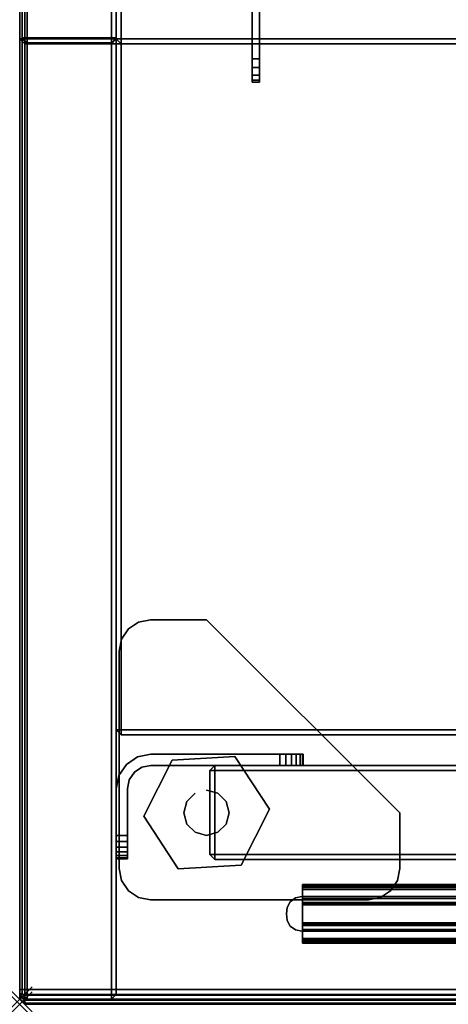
# Model space of a CAD drawing. Header units: inches. Extents: x -28 to 347, y 450 to 546.
# Tile 7 of 30: x 238.86 to 242.3, y 521.97 to 529.89. Entities that reach past the tile are written whole.
import ezdxf
from ezdxf.enums import TextEntityAlignment as Align

# ---------------------------------------------------------------- set-up
doc = ezdxf.new("R2010")
doc.units = ezdxf.units.IN
doc.header["$MEASUREMENT"] = 0
doc.header["$PDMODE"] = 3
doc.header["$PDSIZE"] = 0.1
for name, color, linetype in [('A-FURN-3-BE_HOLD-CRED-BOTTOM-WOOD-HORIZONTAL', 33, 'Continuous'), ('A-FURN-3-BE_HOLD-CRED-BOTTOM-WOOD-TRIM-HORIZONTAL', 37, 'Continuous'), ('A-FURN-3-BE_HOLD-CRED-BOTTOM-WOOD-TRIM-VERTICAL', 37, 'Continuous'), ('A-FURN-3-BE_HOLD-CRED-DOOR-HARDWARE', 8, 'Continuous'), ('A-FURN-3-BE_HOLD-CRED-DOOR-SLIDE', 253, 'Continuous'), ('A-FURN-3-BE_HOLD-CRED-DOOR-WOOD-TRIM-HORIZONTAL', 37, 'Continuous'), ('A-FURN-3-BE_HOLD-CRED-DOOR-WOOD-TRIM-VERTICAL', 37, 'Continuous'), ('A-FURN-3-BE_HOLD-CRED-DOOR-WOOD-VERTICAL', 33, 'Continuous'), ('A-FURN-3-BE_HOLD-CRED-SIDE-WOOD-TRIM-HORIZONTAL', 37, 'Continuous'), ('A-FURN-3-BE_HOLD-CRED-SIDE-WOOD-TRIM-VERTICAL', 37, 'Continuous'), ('A-FURN-3-BE_HOLD-CRED-SIDE-WOOD-VERTICAL', 33, 'Continuous'), ('A-FURN-3-BE_HOLD-CRED-SUPPORT-GLIDE-METAL', 251, 'Continuous'), ('A-FURN-3-BE_HOLD-CRED-SUPPORT-PLASTIC', 251, 'Continuous'), ('A-FURN-3-BE_HOLD-CRED-TOP-FALSE', 251, 'Continuous'), ('A-FURN-3-BE_HOLD-CUBBY-DIVIDER', 251, 'Continuous'), ('A-FURN-3-BE_HOLD-STOR-BOTTOM-WOOD-HORIZONTAL', 33, 'Continuous'), ('A-FURN-3-BE_HOLD-STOR-BOTTOM-WOOD-TRIM-HORIZONTAL', 37, 'Continuous'), ('A-FURN-3-BE_HOLD-STOR-BOTTOM-WOOD-TRIM-VERTICAL', 37, 'Continuous'), ('A-FURN-3-BE_HOLD-STOR-SIDE-WOOD-HORIZONTAL', 33, 'Continuous'), ('A-FURN-3-BE_HOLD-STOR-SIDE-WOOD-TRIM-HORIZONTAL', 37, 'Continuous'), ('A-FURN-3-BE_HOLD-STOR-SIDE-WOOD-TRIM-VERTICAL', 37, 'Continuous'), ('A-FURN-3-BE_HOLD-STOR-TOP-WOOD-HORIZONTAL', 33, 'Continuous'), ('A-FURN-3-BE_HOLD-STOR-TOP-WOOD-TRIM-HORIZONTAL', 37, 'Continuous'), ('A-FURN-3-BE_HOLD-STOR-TOP-WOOD-TRIM-VERTICAL', 37, 'Continuous'), ('A-FURN-3-NODE', 7, 'Continuous'), ('A-FURN-HAWORTH-ATT', 7, 'Continuous')]:
    doc.layers.add(name, color=color, linetype=linetype)

# ---------------------------------------------------------------- blocks, each defined once
blk = doc.blocks.new('KUCU-0710-S-3D-3')
at = {"layer": 'A-FURN-3-BE_HOLD-CUBBY-DIVIDER'}
for points, invisible_edges in [([(0, -12.0025), (0, -0.56), (0.06, -0.56), (0.06, -12.0025)], 2), ([(0, -0.56, 6.375), (0, -12.0025, 6.375), (0.06, -12.0025, 6.375), (0.06, -0.56, 6.375)], 8), ([(0, -0.56), (0, -12.0025), (0, -12.0025, 6.375), (0, -0.56, 6.375)], 2), ([(0.06, -12.0025, 6.375), (0.06, -12.0025), (0.06, -0.56), (0.06, -0.56, 6.375)], 1), ([(0, -12.0743, 6.3607), (0, -12.0025, 6.375), (0, -12.0025), (0, -12.0743, 0.0143)], 10), ([(0.06, -12.0743, 6.3607), (0.06, -12.0025, 6.375), (0.06, -12.0025), (0.06, -12.0743, 0.0143)], 10), ([(0, -12.1351, 6.3201), (0, -12.0743, 6.3607), (0, -12.0743, 0.0143), (0, -12.1351, 0.0549)], 10), ([(0.06, -12.1351, 6.3201), (0.06, -12.0743, 6.3607), (0.06, -12.0743, 0.0143), (0.06, -12.1351, 0.0549)], 10), ([(0, -12.1757, 6.2593), (0, -12.1351, 6.3201), (0, -12.1351, 0.0549), (0, -12.1757, 0.1157)], 10), ([(0, -12.19, 6.1875), (0, -12.1757, 6.2593), (0, -12.1757, 0.1157), (0, -12.19, 0.1875)], 2), ([(0.06, -12.1757, 6.2593), (0.06, -12.1351, 6.3201), (0.06, -12.1351, 0.0549), (0.06, -12.1757, 0.1157)], 10), ([(0.06, -12.19, 6.1875), (0.06, -12.1757, 6.2593), (0.06, -12.1757, 0.1157), (0.06, -12.19, 0.1875)], 2)]:
    blk.add_3dface(points, dxfattribs=dict(at, invisible_edges=invisible_edges))
for points in [[(0, -12.0743, 0.0143), (0, -12.0025), (0.06, -12.0025), (0.06, -12.0743, 0.0143)], [(0, -12.0025, 6.375), (0, -12.0743, 6.3607), (0.06, -12.0743, 6.3607), (0.06, -12.0025, 6.375)], [(0, -12.1351, 0.0549), (0, -12.0743, 0.0143), (0.06, -12.0743, 0.0143), (0.06, -12.1351, 0.0549)], [(0, -12.0743, 6.3607), (0, -12.1351, 6.3201), (0.06, -12.1351, 6.3201), (0.06, -12.0743, 6.3607)], [(0, -12.1757, 0.1157), (0, -12.1351, 0.0549), (0.06, -12.1351, 0.0549), (0.06, -12.1757, 0.1157)], [(0, -12.1351, 6.3201), (0, -12.1757, 6.2593), (0.06, -12.1757, 6.2593), (0.06, -12.1351, 6.3201)], [(0, -12.19, 0.1875), (0, -12.1757, 0.1157), (0.06, -12.1757, 0.1157), (0.06, -12.19, 0.1875)], [(0, -12.1757, 6.2593), (0, -12.19, 6.1875), (0.06, -12.19, 6.1875), (0.06, -12.1757, 6.2593)], [(0, -12.19, 6.1875), (0, -12.19, 0.1875), (0.06, -12.19, 0.1875), (0.06, -12.19, 6.1875)]]:
    blk.add_3dface(points, dxfattribs=at)
at = {"layer": 'A-FURN-HAWORTH-ATT', "flags": 1}
for tag, p in [('HAWMC', (0, 0)), ('HAWPN', (0, -0.1667)), ('HAWSN', (0, -0.3333))]:
    blk.add_attdef(tag, text='', height=0.1, dxfattribs=at).set_placement(p, align=Align.TOP_CENTER)
blk = doc.blocks.new('BN28-1636-TNNRNNN-3D-3')
at = {"layer": 'A-FURN-3-BE_HOLD-STOR-BOTTOM-WOOD-HORIZONTAL'}
for points, invisible_edges in [([(0.8156, -0.9834, 29.055), (35.145, -0.9834, 29.055), (35.145, -15.92, 29.055), (0.8156, -15.92, 29.055)], 1), ([(35.145, -15.92, 29.805), (35.145, -0.9834, 29.805), (0.8156, -0.9834, 29.805), (0.8156, -15.92, 29.805)], 2)]:
    blk.add_3dface(points, dxfattribs=dict(at, invisible_edges=invisible_edges))
at = {"layer": 'A-FURN-3-BE_HOLD-STOR-BOTTOM-WOOD-TRIM-HORIZONTAL'}
for points in [[(0.8156, -15.96, 29.095), (0.8156, -15.92, 29.055), (35.145, -15.92, 29.055), (35.145, -15.96, 29.095)], [(0.8156, -15.92, 29.805), (0.8156, -15.96, 29.765), (35.145, -15.96, 29.765), (35.145, -15.92, 29.805)], [(35.145, -15.96, 29.095), (35.145, -15.96, 29.765), (0.8156, -15.96, 29.765), (0.8156, -15.96, 29.095)]]:
    blk.add_3dface(points, dxfattribs=at)
at = {"layer": 'A-FURN-3-BE_HOLD-STOR-BOTTOM-WOOD-TRIM-VERTICAL'}
for points in [[(0.8156, -0.9834, 29.805), (0.7756, -0.9834, 29.765), (0.7756, -15.92, 29.765), (0.8156, -15.92, 29.805)], [(0.8156, -15.92, 29.055), (0.7756, -15.92, 29.095), (0.7756, -0.9834, 29.095), (0.8156, -0.9834, 29.055)], [(0.7756, -15.92, 29.095), (0.7756, -15.92, 29.765), (0.7756, -0.9834, 29.765), (0.7756, -0.9834, 29.095)], [(0.7756, -15.92, 29.095), (0.8156, -15.96, 29.095), (0.8156, -15.96, 29.765), (0.7756, -15.92, 29.765)], [(0.7756, -15.92, 29.765), (0.8156, -15.96, 29.765), (0.8156, -15.92, 29.805)], [(0.7756, -15.92, 29.095), (0.8156, -15.92, 29.055), (0.8156, -15.96, 29.095)]]:
    blk.add_3dface(points, dxfattribs=at)
at = {"layer": 'A-FURN-3-BE_HOLD-STOR-SIDE-WOOD-HORIZONTAL'}
for points, invisible_edges in [([(0.0197, -15.9121, 56.1691), (0.0197, -0.04, 56.1691), (0.0197, -0.04, 29.095), (0.0197, -15.92, 29.095)], 2), ([(0.7756, -0.04, 29.095), (0.7756, -0.04, 56.1691), (0.7756, -15.9121, 56.1691), (0.7756, -15.92, 29.095)], 1)]:
    blk.add_3dface(points, dxfattribs=dict(at, invisible_edges=invisible_edges))
at = {"layer": 'A-FURN-3-BE_HOLD-STOR-SIDE-WOOD-TRIM-HORIZONTAL'}
for points in [[(0.0197, -0.04, 29.095), (0.0597, -0.04, 29.055), (0.0597, -15.92, 29.055), (0.0197, -15.92, 29.095)], [(0.0197, -15.9121, 56.1691), (0.0597, -15.9121, 56.2091), (0.0597, -0.04, 56.2091), (0.0197, -0.04, 56.1691)], [(0.7356, -0.04, 56.2091), (0.0597, -0.04, 56.2091), (0.0597, -15.9121, 56.2091), (0.7356, -15.9121, 56.2091)], [(0.7356, -15.92, 29.055), (0.0597, -15.92, 29.055), (0.0597, -0.04, 29.055), (0.7356, -0.04, 29.055)], [(0.7756, -15.92, 29.095), (0.7356, -15.92, 29.055), (0.7356, -0.04, 29.055), (0.7756, -0.04, 29.095)], [(0.7756, -0.04, 56.1691), (0.7356, -0.04, 56.2091), (0.7356, -15.9121, 56.2091), (0.7756, -15.9121, 56.1691)]]:
    blk.add_3dface(points, dxfattribs=at)
at = {"layer": 'A-FURN-3-BE_HOLD-STOR-SIDE-WOOD-TRIM-VERTICAL'}
for points in [[(0.0597, -15.9121, 56.2091), (0.0197, -15.9121, 56.1691), (0.0597, -15.9521, 56.1691)], [(0.0197, -15.92, 29.095), (0.0597, -15.96, 29.095), (0.0597, -15.9521, 56.1691), (0.0197, -15.9121, 56.1691)], [(0.0597, -15.92, 29.055), (0.0597, -15.96, 29.095), (0.0197, -15.92, 29.095)], [(0.0597, -15.9121, 56.2091), (0.0597, -15.9521, 56.1691), (0.7356, -15.9521, 56.1691), (0.7356, -15.9121, 56.2091)], [(0.7356, -15.92, 29.055), (0.7356, -15.96, 29.095), (0.0597, -15.96, 29.095), (0.0597, -15.92, 29.055)], [(0.7356, -15.9521, 56.1691), (0.0597, -15.9521, 56.1691), (0.0597, -15.96, 29.095), (0.7356, -15.96, 29.095)], [(0.7356, -15.9121, 56.2091), (0.7356, -15.9521, 56.1691), (0.7756, -15.9121, 56.1691)], [(0.7356, -15.96, 29.095), (0.7756, -15.92, 29.095), (0.7756, -15.9121, 56.1691), (0.7356, -15.9521, 56.1691)], [(0.7356, -15.92, 29.055), (0.7756, -15.92, 29.095), (0.7356, -15.96, 29.095)]]:
    blk.add_3dface(points, dxfattribs=at)
at = {"layer": 'A-FURN-3-BE_HOLD-STOR-TOP-WOOD-HORIZONTAL', "invisible_edges": 5}
for points in [[(35.92, -0.04, 56.965), (0.04, -0.04, 56.965), (0.04, -15.92, 56.965), (35.92, -15.92, 56.965)], [(35.92, -15.92, 56.2091), (0.04, -15.92, 56.2091), (0.04, -0.04, 56.2091), (35.92, -0.04, 56.2091)]]:
    blk.add_3dface(points, dxfattribs=at)
at = {"layer": 'A-FURN-3-BE_HOLD-STOR-TOP-WOOD-TRIM-HORIZONTAL'}
for points in [[(0.04, -15.96, 56.2491), (0.04, -15.92, 56.2091), (35.92, -15.92, 56.2091), (35.92, -15.96, 56.2491)], [(0.04, -15.92, 56.965), (0.04, -15.96, 56.925), (35.92, -15.96, 56.925), (35.92, -15.92, 56.965)], [(35.92, -15.96, 56.2491), (35.92, -15.96, 56.925), (0.04, -15.96, 56.925), (0.04, -15.96, 56.2491)]]:
    blk.add_3dface(points, dxfattribs=at)
at = {"layer": 'A-FURN-3-BE_HOLD-STOR-TOP-WOOD-TRIM-VERTICAL'}
for points in [[(0.04, -15.92, 56.2091), (0, -15.92, 56.2491), (0, -0.04, 56.2491), (0.04, -0.04, 56.2091)], [(0.04, -0.04, 56.965), (0, -0.04, 56.925), (0, -15.92, 56.925), (0.04, -15.92, 56.965)], [(0, -0.04, 56.925), (0, -0.04, 56.2491), (0, -15.92, 56.2491), (0, -15.92, 56.925)], [(0, -15.92, 56.2491), (0.04, -15.96, 56.2491), (0.04, -15.96, 56.925), (0, -15.92, 56.925)], [(0.04, -15.92, 56.2091), (0.04, -15.92, 56.2091), (0.04, -15.96, 56.2491), (0, -15.92, 56.2491)], [(0.04, -15.96, 56.925), (0.04, -15.96, 56.925), (0.04, -15.92, 56.965), (0, -15.92, 56.925)]]:
    blk.add_3dface(points, dxfattribs=at)
at = {"layer": 'A-FURN-HAWORTH-ATT', "flags": 1}
for tag, p in [('HAWMC', (0, 0)), ('HAWPN', (0, -0.1667)), ('HAWSN', (0, -0.3333))]:
    blk.add_attdef(tag, text='', height=0.1, dxfattribs=at).set_placement(p, align=Align.TOP_CENTER)
blk = doc.blocks.new('BMBL-24A8-JYJYS-1HG-3D-3')
at = {"layer": 'A-FURN-3-BE_HOLD-STOR-TOP-WOOD-HORIZONTAL'}
for points in [[(0.04, -0.1181, 22.53), (0.04, -23.5619, 22.53), (107.93, -23.5619, 22.53), (107.93, -0.1181, 22.53)], [(107.93, -0.1181, 21.35), (107.93, -23.5619, 21.35), (0.04, -23.5619, 21.35), (0.04, -0.1181, 21.35)]]:
    blk.add_3dface(points, dxfattribs=at)
at = {"layer": 'A-FURN-3-BE_HOLD-STOR-TOP-WOOD-TRIM-VERTICAL'}
for points in [[(0.04, -0.1181, 22.53), (0, -0.1181, 22.49), (0, -23.5619, 22.49), (0.04, -23.5619, 22.53)], [(0, -0.1181, 21.39), (0.04, -0.1181, 21.35), (0.04, -23.5619, 21.35), (0, -23.5619, 21.39)]]:
    blk.add_3dface(points, dxfattribs=at)
for points, invisible_edges in [([(0, -0.1181, 22.49), (0, -0.1181, 21.39), (0, -23.5619, 21.39), (0, -23.5619, 22.49)], 5), ([(0, -23.5918, 22.4841), (0, -23.5619, 22.49), (0, -23.5619, 21.39), (0, -23.5918, 21.3959)], 10), ([(0, -23.5918, 21.3959), (0, -23.6171, 21.4129), (0, -23.6171, 22.4671), (0, -23.5918, 22.4841)], 10), ([(0, -23.6341, 22.4418), (0, -23.6171, 22.4671), (0, -23.6171, 21.4129), (0, -23.6341, 21.4382)], 10), ([(0, -23.6341, 21.4382), (0, -23.64, 21.4681), (0, -23.64, 22.4119), (0, -23.6341, 22.4418)], 8)]:
    blk.add_3dface(points, dxfattribs=dict(at, invisible_edges=invisible_edges))
at = {"layer": 'A-FURN-3-NODE'}
blk.add_point((0, -23.68), dxfattribs=at)
at = {"layer": 'A-FURN-HAWORTH-ATT', "flags": 1}
for tag, p in [('HAWMC', (0, -0.0001)), ('HAWPN', (0, -0.1667)), ('HAWSN', (0, -0.3334))]:
    blk.add_attdef(tag, text='', height=0.1, dxfattribs=at).set_placement(p, align=Align.TOP_CENTER)
at = {"layer": 'A-FURN-3-BE_HOLD-STOR-TOP-WOOD-TRIM-HORIZONTAL'}
mesh = blk.add_polymesh((4, 10), dxfattribs=at)
for k, corner in enumerate([(0, -23.5619, 22.49), (0, -23.5918, 22.4841), (0, -23.6171, 22.4671), (0, -23.6341, 22.4418), (0, -23.64, 22.4119), (0, -23.64, 21.4681), (0, -23.6341, 21.4382), (0, -23.6171, 21.4129), (0, -23.5918, 21.3959), (0, -23.5619, 21.39), (0.04, -23.5619, 22.53), (0.04, -23.6071, 22.521), (0.04, -23.6454, 22.4954), (0.04, -23.671, 22.4571), (0.04, -23.68, 22.4119), (0.04, -23.68, 21.4681), (0.04, -23.671, 21.4229), (0.04, -23.6454, 21.3846), (0.04, -23.6071, 21.359), (0.04, -23.5619, 21.35), (107.93, -23.5619, 22.53), (107.93, -23.6071, 22.521), (107.93, -23.6454, 22.4954), (107.93, -23.671, 22.4571), (107.93, -23.68, 22.4119), (107.93, -23.68, 21.4681), (107.93, -23.671, 21.4229), (107.93, -23.6454, 21.3846), (107.93, -23.6071, 21.359), (107.93, -23.5619, 21.35), (107.97, -23.5619, 22.49), (107.97, -23.5918, 22.4841), (107.97, -23.6171, 22.4671), (107.97, -23.6341, 22.4418), (107.97, -23.64, 22.4119), (107.97, -23.64, 21.4681), (107.97, -23.6341, 21.4382), (107.97, -23.6171, 21.4129), (107.97, -23.5918, 21.3959), (107.97, -23.5619, 21.39)]):
    mesh.set_mesh_vertex(divmod(k, 10), corner)
blk = doc.blocks.new('BCSL-2436-TTNPGNSNYR-WITH-GLIDES-3D-3')
at = {"layer": 'A-FURN-3-BE_HOLD-CRED-BOTTOM-WOOD-HORIZONTAL'}
for points, invisible_edges in [([(0.04, -23.6, 1.34), (2.1465, -22.9013, 1.3459), (2.1724, -22.8557, 1.3459), (0.04, -0.04, 1.34)], 5), ([(0.04, -0.04, 1.34), (2.1724, -22.8557, 1.3459), (2.2146, -22.8248, 1.3459), (0.04, -0.04, 1.34)], 5), ([(0.04, -0.04, 1.34), (2.2146, -22.8248, 1.3459), (2.2657, -22.8138, 1.3459), (0.04, -0.04, 1.34)], 5), ([(2.2657, -22.8138, 1.3459), (33.6943, -22.8138, 1.3459), (35.92, -0.04, 1.34), (0.04, -0.04, 1.34)], 10), ([(35.92, -0.04, 0.59), (35.92, -23.6, 0.59), (0.04, -23.6, 0.59), (0.04, -0.04, 0.59)], 10), ([(2.1416, -22.9534, 1.3459), (2.1465, -22.9013, 1.3459), (0.04, -23.6, 1.34)], 10), ([(2.1465, -23.0055, 1.3459), (2.1416, -22.9534, 1.3459), (0.04, -23.6, 1.34)], 10), ([(2.1724, -23.051, 1.3459), (2.1465, -23.0055, 1.3459), (0.04, -23.6, 1.34)], 10), ([(0.04, -23.6, 1.34), (2.2146, -23.082, 1.3459), (2.1724, -23.051, 1.3459)], 9), ([(0.04, -23.6, 1.34), (2.2657, -23.093, 1.3459), (2.2146, -23.082, 1.3459)], 9), ([(33.6943, -23.093, 1.3459), (2.2657, -23.093, 1.3459), (0.04, -23.6, 1.34), (35.92, -23.6, 1.34)], 10)]:
    blk.add_3dface(points, dxfattribs=dict(at, invisible_edges=invisible_edges))
at = {"layer": 'A-FURN-3-BE_HOLD-CRED-BOTTOM-WOOD-TRIM-HORIZONTAL'}
for points in [[(0.04, -23.64, 0.63), (0.04, -23.6, 0.59), (35.92, -23.6, 0.59), (35.92, -23.64, 0.63)], [(0.04, -23.6, 1.34), (0.04, -23.64, 1.3), (35.92, -23.64, 1.3), (35.92, -23.6, 1.34)], [(35.92, -23.64, 0.63), (35.92, -23.64, 1.3), (0.04, -23.64, 1.3), (0.04, -23.64, 0.63)]]:
    blk.add_3dface(points, dxfattribs=at)
at = {"layer": 'A-FURN-3-BE_HOLD-CRED-BOTTOM-WOOD-TRIM-VERTICAL'}
for points in [[(0.04, -0.04, 1.34), (0, -0.04, 1.3), (0, -23.6, 1.3), (0.04, -23.6, 1.34)], [(0.04, -23.6, 0.59), (0, -23.6, 0.63), (0, -0.04, 0.63), (0.04, -0.04, 0.59)], [(0, -23.6, 0.63), (0, -23.6, 1.3), (0, -0.04, 1.3), (0, -0.04, 0.63)], [(0, -23.6, 0.63), (0.04, -23.64, 0.63), (0.04, -23.64, 1.3), (0, -23.6, 1.3)], [(0, -23.6, 1.3), (0.04, -23.64, 1.3), (0.04, -23.6, 1.34)], [(0, -23.6, 0.63), (0.04, -23.6, 0.59), (0.04, -23.64, 0.63)]]:
    blk.add_3dface(points, dxfattribs=at)
at = {"layer": 'A-FURN-3-BE_HOLD-CRED-DOOR-HARDWARE'}
for points, invisible_edges in [([(1.0531, -21.76, 27.645), (1.0531, -21.67, 27.645), (0.9469, -21.6911, 27.645), (0.9813, -21.7743, 27.645)], 5), ([(0.9813, -21.7743, 1.5501), (0.9469, -21.6911, 1.5501), (1.0531, -21.67, 1.5501), (1.0531, -21.76, 1.5501)], 5), ([(1.0531, -21.76, 27.645), (2.2756, -21.76, 27.4575), (2.2756, -21.67, 27.4575), (1.0531, -21.67, 27.645)], 13), ([(1.0531, -21.67, 27.645), (2.2756, -21.67, 27.4575), (2.2756, -21.67, 1.7376), (1.0531, -21.67, 1.5501)], 5), ([(2.2505, -21.67, 27.5513), (2.2692, -21.67, 27.5061), (2.2756, -21.67, 27.4575), (1.0531, -21.67, 27.645)], 12), ([(2.2505, -21.67, 27.5513), (2.2207, -21.67, 27.5901), (2.1818, -21.67, 27.6199), (1.0531, -21.67, 27.645)], 12), ([(2.0881, -21.67, 27.645), (2.1366, -21.67, 27.6387), (2.1818, -21.67, 27.6199), (1.0531, -21.67, 27.645)], 4), ([(1.0531, -21.67, 1.5501), (2.2756, -21.67, 1.7376), (2.2756, -21.76, 1.7376), (1.0531, -21.76, 1.5501)], 13), ([(1.0531, -21.67, 1.5501), (2.2756, -21.67, 1.7376), (2.2692, -21.67, 1.6891), (2.2505, -21.67, 1.6439)], 9), ([(1.0531, -21.67, 1.5501), (2.1818, -21.67, 1.5752), (2.2207, -21.67, 1.605), (2.2505, -21.67, 1.6439)], 9), ([(1.0531, -21.67, 1.5501), (2.1818, -21.67, 1.5752), (2.1366, -21.67, 1.5565), (2.0881, -21.67, 1.5501)], 1), ([(2.0881, -21.76, 27.645), (2.0881, -21.67, 27.645), (1.0531, -21.67, 27.645), (1.0531, -21.76, 27.645)], 4), ([(1.0531, -21.67, 1.5501), (2.0881, -21.67, 1.5501), (2.0881, -21.76, 1.5501), (1.0531, -21.76, 1.5501)], 8), ([(0.9205, -21.8149, 27.645), (0.8569, -21.7513, 27.645), (0.7967, -21.8413, 27.645), (0.8799, -21.8757, 27.645)], 5), ([(0.8799, -21.8757, 1.5501), (0.7967, -21.8413, 1.5501), (0.8569, -21.7513, 1.5501), (0.9205, -21.8149, 1.5501)], 5), ([(0.9813, -21.7743, 27.645), (0.9469, -21.6911, 27.645), (0.8569, -21.7513, 27.645), (0.9205, -21.8149, 27.645)], 5), ([(0.9205, -21.8149, 1.5501), (0.8569, -21.7513, 1.5501), (0.9469, -21.6911, 1.5501), (0.9813, -21.7743, 1.5501)], 5), ([(2.2756, -21.76, 27.4575), (2.2692, -21.76, 27.5061), (2.2505, -21.76, 27.5513), (1.0531, -21.76, 27.645)], 12), ([(2.2505, -21.76, 27.5513), (2.2207, -21.76, 27.5901), (2.1818, -21.76, 27.6199), (1.0531, -21.76, 27.645)], 12), ([(2.1818, -21.76, 27.6199), (2.1366, -21.76, 27.6387), (2.0881, -21.76, 27.645), (1.0531, -21.76, 27.645)], 8), ([(1.0531, -21.76, 1.5501), (2.2756, -21.76, 1.7376), (2.2756, -21.76, 27.4575), (1.0531, -21.76, 27.645)], 5), ([(1.0531, -21.76, 1.5501), (2.2505, -21.76, 1.6439), (2.2692, -21.76, 1.6891), (2.2756, -21.76, 1.7376)], 9), ([(1.0531, -21.76, 1.5501), (2.1818, -21.76, 1.5752), (2.2207, -21.76, 1.605), (2.2505, -21.76, 1.6439)], 9), ([(1.0531, -21.76, 1.5501), (2.0881, -21.76, 1.5501), (2.1366, -21.76, 1.5565), (2.1818, -21.76, 1.5752)], 8), ([(0.8799, -21.8757, 27.645), (0.7967, -21.8413, 27.645), (0.7756, -21.9475, 27.645), (0.8656, -21.9475, 27.645)], 5), ([(0.8656, -21.9475, 1.5501), (0.7756, -21.9475, 1.5501), (0.7967, -21.8413, 1.5501), (0.8799, -21.8757, 1.5501)], 5), ([(0.8656, -21.9475, 27.645), (0.7756, -21.9475, 27.645), (0.7756, -22.51, 27.4575), (0.8656, -22.51, 27.4575)], 11), ([(0.7756, -21.9475, 1.5501), (0.7756, -22.51, 1.7376), (0.7756, -22.51, 27.4575), (0.7756, -21.9475, 27.645)], 5), ([(0.7756, -22.5036, 27.5061), (0.7756, -22.4849, 27.5513), (0.7756, -21.9475, 27.645), (0.7756, -22.51, 27.4575)], 6), ([(0.7756, -22.4551, 27.5901), (0.7756, -22.4162, 27.6199), (0.7756, -21.9475, 27.645), (0.7756, -22.4849, 27.5513)], 6), ([(0.7756, -22.371, 27.6387), (0.7756, -22.3225, 27.645), (0.7756, -21.9475, 27.645), (0.7756, -22.4162, 27.6199)], 4), ([(0.8656, -22.51, 1.7376), (0.7756, -22.51, 1.7376), (0.7756, -21.9475, 1.5501), (0.8656, -21.9475, 1.5501)], 14), ([(0.7756, -22.51, 1.7376), (0.7756, -21.9475, 1.5501), (0.7756, -22.4849, 1.6439), (0.7756, -22.5036, 1.6891)], 3), ([(0.7756, -22.4849, 1.6439), (0.7756, -21.9475, 1.5501), (0.7756, -22.4162, 1.5752), (0.7756, -22.4551, 1.605)], 3), ([(0.7756, -22.4162, 1.5752), (0.7756, -21.9475, 1.5501), (0.7756, -22.3225, 1.5501), (0.7756, -22.371, 1.5565)], 1), ([(0.7756, -21.9475, 27.645), (0.7756, -22.3225, 27.645), (0.8656, -22.3225, 27.645), (0.8656, -21.9475, 27.645)], 8), ([(0.7756, -22.3225, 1.5501), (0.7756, -21.9475, 1.5501), (0.8656, -21.9475, 1.5501), (0.8656, -22.3225, 1.5501)], 2), ([(0.8656, -21.9475, 27.645), (0.8656, -22.51, 27.4575), (0.8656, -22.51, 1.7376), (0.8656, -21.9475, 1.5501)], 5), ([(0.8656, -21.9475, 27.645), (0.8656, -22.4849, 27.5513), (0.8656, -22.5036, 27.5061), (0.8656, -22.51, 27.4575)], 9), ([(0.8656, -21.9475, 27.645), (0.8656, -22.4162, 27.6199), (0.8656, -22.4551, 27.5901), (0.8656, -22.4849, 27.5513)], 9), ([(0.8656, -21.9475, 27.645), (0.8656, -22.3225, 27.645), (0.8656, -22.371, 27.6387), (0.8656, -22.4162, 27.6199)], 8), ([(0.8656, -22.51, 1.7376), (0.8656, -22.5036, 1.6891), (0.8656, -22.4849, 1.6439), (0.8656, -21.9475, 1.5501)], 12), ([(0.8656, -22.4849, 1.6439), (0.8656, -22.4551, 1.605), (0.8656, -22.4162, 1.5752), (0.8656, -21.9475, 1.5501)], 12), ([(0.8656, -22.4162, 1.5752), (0.8656, -22.371, 1.5565), (0.8656, -22.3225, 1.5501), (0.8656, -21.9475, 1.5501)], 8)]:
    blk.add_3dface(points, dxfattribs=dict(at, invisible_edges=invisible_edges))
at = {"layer": 'A-FURN-3-BE_HOLD-CRED-DOOR-SLIDE'}
for points, invisible_edges in [([(2.2703, -22.7172, 1.3389), (2.2703, -22.8294, 1.3389), (2.2703, -22.8806, 1.3586), (2.2703, -22.7172, 1.3586)], 6), ([(2.2703, -22.7172, 1.3586), (2.2703, -22.8806, 1.3586), (2.2703, -22.8806, 1.3782), (2.2703, -22.7202, 1.3736)], 5), ([(2.2703, -22.8806, 1.3782), (2.2703, -22.8779, 1.3881), (2.2703, -22.7287, 1.3864), (2.2703, -22.7202, 1.3736)], 10), ([(2.2703, -22.8779, 1.3881), (2.2703, -22.8707, 1.3953), (2.2703, -22.7415, 1.3949), (2.2703, -22.7287, 1.3864)], 10), ([(2.2703, -22.8707, 1.3953), (2.2703, -22.8609, 1.3979), (2.2703, -22.7565, 1.3979), (2.2703, -22.7415, 1.3949)], 8), ([(2.2703, -23.0774, 1.142), (2.2703, -23.0459, 1.1735), (2.2703, -22.8609, 1.1735), (2.2703, -22.8294, 1.142)], 5), ([(2.2703, -22.8806, 1.3586), (2.2703, -22.8294, 1.3389), (2.2703, -22.8294, 1.3389), (2.2703, -22.8609, 1.3389)], 5), ([(2.2703, -22.8609, 1.3389), (2.2703, -22.8294, 1.3389), (2.2703, -22.8294, 1.142), (2.2703, -22.8609, 1.1735)], 5), ([(2.2703, -23.0774, 1.3389), (2.2703, -23.1896, 1.3389), (2.2703, -23.1896, 1.3586), (2.2703, -23.0262, 1.3586)], 12), ([(2.2703, -23.0774, 1.3389), (2.2703, -23.0262, 1.3586), (2.2703, -23.0459, 1.3389), (2.2703, -23.0774, 1.3389)], 5), ([(2.2703, -23.0262, 1.3586), (2.2703, -23.1896, 1.3586), (2.2703, -23.1866, 1.3736), (2.2703, -23.0262, 1.3782)], 5), ([(2.2703, -23.1866, 1.3736), (2.2703, -23.1781, 1.3864), (2.2703, -23.0289, 1.3881), (2.2703, -23.0262, 1.3782)], 10), ([(2.2703, -23.1781, 1.3864), (2.2703, -23.1653, 1.3949), (2.2703, -23.0361, 1.3953), (2.2703, -23.0289, 1.3881)], 10), ([(2.2703, -23.1653, 1.3949), (2.2703, -23.1502, 1.3979), (2.2703, -23.0459, 1.3979), (2.2703, -23.0361, 1.3953)], 8), ([(2.2703, -23.0459, 1.1735), (2.2703, -23.0774, 1.142), (2.2703, -23.0774, 1.3389), (2.2703, -23.0459, 1.3389)], 5)]:
    blk.add_3dface(points, dxfattribs=dict(at, invisible_edges=invisible_edges))
at = {"layer": 'A-FURN-3-BE_HOLD-CRED-DOOR-WOOD-TRIM-HORIZONTAL'}
for points in [[(18.3153, -21.7596, 1.5906), (18.3153, -21.7996, 1.5506), (1.5656, -21.7996, 1.5506), (1.5656, -21.7596, 1.5906)], [(18.3153, -21.7996, 1.5506), (18.3153, -22.4755, 1.5506), (1.5656, -22.4755, 1.5506), (1.5656, -21.7996, 1.5506)], [(18.3153, -22.4755, 27.5733), (18.3153, -21.7996, 27.5733), (1.5656, -21.7996, 27.5733), (1.5656, -22.4755, 27.5733)], [(1.5656, -22.5155, 1.5906), (1.5656, -22.4755, 1.5506), (18.3153, -22.4755, 1.5506), (18.3153, -22.5155, 1.5906)], [(18.3153, -22.5155, 27.5333), (18.3153, -22.4755, 27.5733), (1.5656, -22.4755, 27.5733), (1.5656, -22.5155, 27.5333)]]:
    blk.add_3dface(points, dxfattribs=at)
at = {"layer": 'A-FURN-3-BE_HOLD-CRED-DOOR-WOOD-TRIM-VERTICAL'}
for points in [[(1.5656, -21.7996, 27.5733), (1.5656, -21.7596, 27.5333), (1.5256, -21.7996, 27.5333)], [(1.5656, -21.7996, 1.5506), (1.5256, -21.7996, 1.5906), (1.5656, -21.7596, 1.5906)], [(1.5256, -21.7996, 27.5333), (1.5656, -21.7596, 27.5333), (1.5656, -21.7596, 1.5906), (1.5256, -21.7996, 1.5906)], [(18.3153, -21.7996, 27.5733), (18.3153, -21.7596, 27.5333), (1.5656, -21.7596, 27.5333), (1.5656, -21.7996, 27.5733)], [(1.5656, -21.7996, 27.5733), (1.5256, -21.7996, 27.5333), (1.5256, -22.4755, 27.5333), (1.5656, -22.4755, 27.5733)], [(1.5656, -22.4755, 1.5506), (1.5256, -22.4755, 1.5906), (1.5256, -21.7996, 1.5906), (1.5656, -21.7996, 1.5506)], [(1.5256, -21.7996, 1.5906), (1.5256, -22.4755, 1.5906), (1.5256, -22.4755, 27.5333), (1.5256, -21.7996, 27.5333)], [(1.5656, -22.4755, 27.5733), (1.5256, -22.4755, 27.5333), (1.5656, -22.5155, 27.5333)], [(1.5656, -22.4755, 1.5506), (1.5656, -22.5155, 1.5906), (1.5256, -22.4755, 1.5906)], [(1.5656, -22.5155, 27.5333), (1.5256, -22.4755, 27.5333), (1.5256, -22.4755, 1.5906), (1.5656, -22.5155, 1.5906)]]:
    blk.add_3dface(points, dxfattribs=at)
at = {"layer": 'A-FURN-3-BE_HOLD-CRED-DOOR-WOOD-VERTICAL'}
for points, invisible_edges in [([(1.5656, -21.7596, 1.5906), (1.5656, -21.7596, 27.5333), (18.3153, -21.7596, 27.5333), (18.3153, -21.7596, 1.5906)], 1), ([(18.3153, -22.5155, 27.5333), (1.5656, -22.5155, 27.5333), (1.5656, -22.5155, 1.5906), (18.3153, -22.5155, 1.5906)], 2)]:
    blk.add_3dface(points, dxfattribs=dict(at, invisible_edges=invisible_edges))
at = {"layer": 'A-FURN-3-BE_HOLD-CRED-SIDE-WOOD-TRIM-HORIZONTAL'}
for points in [[(0.0197, -0.7959, 1.38), (0.0597, -0.7959, 1.34), (0.0597, -23.6, 1.34), (0.0197, -23.6, 1.38)], [(0.0197, -23.6, 27.925), (0.0597, -23.6, 27.965), (0.0597, -0.7959, 27.965), (0.0197, -0.7959, 27.925)], [(0.7356, -0.7959, 27.965), (0.0597, -0.7959, 27.965), (0.0597, -23.6, 27.965), (0.7356, -23.6, 27.965)], [(0.7756, -23.6, 1.38), (0.7356, -23.6, 1.34), (0.7356, -0.7959, 1.34), (0.7756, -0.7959, 1.38)], [(0.7756, -0.7959, 27.925), (0.7356, -0.7959, 27.965), (0.7356, -23.6, 27.965), (0.7756, -23.6, 27.925)]]:
    blk.add_3dface(points, dxfattribs=at)
at = {"layer": 'A-FURN-3-BE_HOLD-CRED-SIDE-WOOD-TRIM-VERTICAL'}
for points in [[(0.0597, -23.6, 1.34), (0.0597, -23.64, 1.38), (0.0197, -23.6, 1.38)], [(0.0597, -23.6, 27.965), (0.0197, -23.6, 27.925), (0.0597, -23.64, 27.925)], [(0.0197, -23.6, 1.38), (0.0597, -23.64, 1.38), (0.0597, -23.64, 27.925), (0.0197, -23.6, 27.925)], [(0.0597, -23.64, 1.38), (0.0597, -23.64, 1.38), (0.0197, -23.6, 1.38), (0.0597, -23.6, 1.34)], [(0.7356, -23.6, 1.34), (0.7356, -23.64, 1.38), (0.0597, -23.64, 1.38), (0.0597, -23.6, 1.34)], [(0.0597, -23.6, 27.965), (0.0597, -23.64, 27.925), (0.7356, -23.64, 27.925), (0.7356, -23.6, 27.965)], [(0.7356, -23.6, 1.34), (0.7356, -23.64, 1.38), (0.0597, -23.64, 1.38), (0.0597, -23.6, 1.34)], [(0.7356, -23.64, 27.925), (0.0597, -23.64, 27.925), (0.0597, -23.64, 1.38), (0.7356, -23.64, 1.38)], [(0.7356, -23.6, 1.34), (0.7756, -23.6, 1.38), (0.7356, -23.64, 1.38)], [(0.7356, -23.6, 27.965), (0.7356, -23.64, 27.925), (0.7756, -23.6, 27.925)], [(0.7356, -23.64, 1.38), (0.7756, -23.6, 1.38), (0.7756, -23.6, 27.925), (0.7356, -23.64, 27.925)], [(0.7756, -23.6, 1.38), (0.7756, -23.6, 1.38), (0.7356, -23.64, 1.38), (0.7356, -23.6, 1.34)]]:
    blk.add_3dface(points, dxfattribs=at)
at = {"layer": 'A-FURN-3-BE_HOLD-CRED-SIDE-WOOD-VERTICAL'}
for points, invisible_edges in [([(0.0197, -23.6, 27.925), (0.0197, -0.7959, 27.925), (0.0197, -0.7959, 1.38), (0.0197, -23.6, 1.38)], 2), ([(0.7756, -0.7959, 1.38), (0.7756, -0.7959, 27.925), (0.7756, -23.6, 27.925), (0.7756, -23.6, 1.38)], 1)]:
    blk.add_3dface(points, dxfattribs=dict(at, invisible_edges=invisible_edges))
at = {"layer": 'A-FURN-3-BE_HOLD-CRED-SUPPORT-GLIDE-METAL'}
for points in [[(1.2228, -21.7176, 0.2309), (1.2228, -21.7176), (0.9955, -22.1689), (0.9955, -22.1689, 0.2309)], [(1.7272, -21.6887, 0.2309), (1.7272, -21.6887), (1.2228, -21.7176), (1.2228, -21.7176, 0.2309)], [(2.0045, -22.1111, 0.2309), (2.0045, -22.1111), (1.7272, -21.6887), (1.7272, -21.6887, 0.2309)], [(1.7772, -22.5624, 0.2309), (1.7772, -22.5624), (2.0045, -22.1111), (2.0045, -22.1111, 0.2309)], [(0.9955, -22.1689, 0.2309), (0.9955, -22.1689), (1.2728, -22.5913), (1.2728, -22.5913, 0.2309)], [(1.2728, -22.5913, 0.2309), (1.2728, -22.5913), (1.7772, -22.5624), (1.7772, -22.5624, 0.2309)]]:
    blk.add_3dface(points, dxfattribs=at)
for points, invisible_edges in [([(1.7772, -22.5624, 0.2309), (1.2228, -21.7176, 0.2309), (0.9955, -22.1689, 0.2309), (1.2728, -22.5913, 0.2309)], 1), ([(1.2728, -22.5913), (0.9955, -22.1689), (1.2228, -21.7176), (1.7772, -22.5624)], 4), ([(2.0045, -22.1111, 0.2309), (1.7272, -21.6887, 0.2309), (1.2228, -21.7176, 0.2309), (1.7772, -22.5624, 0.2309)], 4), ([(1.7772, -22.5624), (1.2228, -21.7176), (1.7272, -21.6887), (2.0045, -22.1111)], 1)]:
    blk.add_3dface(points, dxfattribs=dict(at, invisible_edges=invisible_edges))
at = {"layer": 'A-FURN-3-BE_HOLD-CRED-SUPPORT-PLASTIC'}
for points, invisible_edges in [([(0.873, -20.6626, 0.2309), (0.9548, -20.608, 0.2309), (3.032, -22.6852, 0.2309), (2.9774, -22.767, 0.2309)], 10), ([(3.0512, -22.5888, 0.2309), (3.032, -22.6852, 0.2309), (0.9548, -20.608, 0.2309), (1.0512, -20.5888, 0.2309)], 10), ([(1.0512, -20.5888, 0.2309), (1.5, -20.5888, 0.2309), (3.0512, -22.14, 0.2309), (3.0512, -22.5888, 0.2309)], 8), ([(2.9774, -22.767, 0.2309), (2.8956, -22.8216, 0.2309), (0.8184, -20.7444, 0.2309), (0.873, -20.6626, 0.2309)], 10), ([(0.7992, -20.8408, 0.2309), (0.8184, -20.7444, 0.2309), (2.8956, -22.8216, 0.2309), (2.7992, -22.8408, 0.2309)], 10), ([(2.7992, -22.8408, 0.2309), (1.0512, -22.8408, 0.2309), (0.7992, -22.5888, 0.2309), (0.7992, -20.8408, 0.2309)], 10), ([(0.8184, -22.6852, 0.2309), (0.7992, -22.5888, 0.2309), (1.0512, -22.8408, 0.2309), (0.9548, -22.8216, 0.2309)], 10), ([(0.9548, -22.8216, 0.2309), (0.9548, -22.8216, 0.2309), (0.873, -22.767, 0.2309), (0.8184, -22.6852, 0.2309)], 8)]:
    blk.add_3dface(points, dxfattribs=dict(at, invisible_edges=invisible_edges))
blk.add_3dface([(3.0512, -22.14, 0.5904), (3.0512, -22.14, 0.2309), (1.5, -20.5888, 0.2309), (1.5, -20.5888, 0.5904)], dxfattribs=at)
at = {"layer": 'A-FURN-3-BE_HOLD-CRED-TOP-FALSE'}
for points in [[(0.8156, -0.7959, 27.9506), (0.7756, -0.7959, 27.9106), (0.7756, -21.475, 27.9106), (0.8156, -21.475, 27.9506)], [(0.8156, -21.475, 27.1946), (0.7756, -21.475, 27.2346), (0.7756, -0.7959, 27.2346), (0.8156, -0.7959, 27.1946)], [(0.8156, -0.7959, 27.9506), (0.8156, -0.7959, 27.1946), (0.8156, -21.475, 27.1946), (0.8156, -21.475, 27.9506)], [(0.7756, -21.475, 27.2346), (0.8156, -21.515, 27.2346), (0.8156, -21.515, 27.9106), (0.7756, -21.475, 27.9106)], [(0.7756, -21.475, 27.9106), (0.8156, -21.515, 27.9106), (0.8156, -21.475, 27.9506)], [(0.7756, -21.475, 27.2346), (0.8156, -21.475, 27.1946), (0.8156, -21.515, 27.2346)], [(0.8156, -21.515, 27.2346), (0.8156, -21.475, 27.1946), (35.1444, -21.475, 27.1946), (35.1444, -21.515, 27.2346)], [(0.8156, -21.475, 27.9506), (0.8156, -21.515, 27.9106), (35.1444, -21.515, 27.9106), (35.1444, -21.475, 27.9506)], [(35.1444, -21.515, 27.2346), (35.1444, -21.515, 27.9106), (0.8156, -21.515, 27.9106), (0.8156, -21.515, 27.2346)]]:
    blk.add_3dface(points, dxfattribs=at)
at = {"layer": 'A-FURN-3-BE_HOLD-CRED-TOP-FALSE', "invisible_edges": 5}
for points in [[(0.8156, -21.475, 27.9506), (35.1444, -21.475, 27.9506), (35.1444, -0.7959, 27.9506), (0.8156, -0.7959, 27.9506)], [(0.8156, -0.7959, 27.1946), (35.1444, -0.7959, 27.1946), (35.1444, -21.475, 27.1946), (0.8156, -21.475, 27.1946)]]:
    blk.add_3dface(points, dxfattribs=at)
at = {"layer": 'A-FURN-3-NODE'}
blk.add_point((0, -23.64), dxfattribs=at)
at = {"layer": 'A-FURN-HAWORTH-ATT', "flags": 1}
for tag, p in [('HAWMC', (0, 0)), ('HAWPN', (0, -0.1667)), ('HAWSN', (0, -0.3333))]:
    blk.add_attdef(tag, text='', height=0.1, dxfattribs=at).set_placement(p, align=Align.TOP_CENTER)
at = {"layer": 'A-FURN-3-BE_HOLD-CRED-BOTTOM-WOOD-HORIZONTAL'}
mesh = blk.add_polymesh((2, 19), dxfattribs=at)
for k, corner in enumerate([(33.6943, -22.8138, 0.9709), (33.7454, -22.8248, 0.9709), (33.7876, -22.8557, 0.9709), (33.8135, -22.9013, 0.9709), (33.8184, -22.9534, 0.9709), (33.8135, -23.0055, 0.9709), (33.7876, -23.051, 0.9709), (33.7454, -23.082, 0.9709), (33.6943, -23.093, 0.9709), (2.2657, -23.093, 0.9709), (2.2146, -23.082, 0.9709), (2.1724, -23.051, 0.9709), (2.1465, -23.0055, 0.9709), (2.1416, -22.9534, 0.9709), (2.1465, -22.9013, 0.9709), (2.1724, -22.8557, 0.9709), (2.2146, -22.8248, 0.9709), (2.2657, -22.8138, 0.9709), (33.6943, -22.8138, 0.9709), (33.6943, -22.8138, 1.3459), (33.7454, -22.8248, 1.3459), (33.7876, -22.8557, 1.3459), (33.8135, -22.9013, 1.3459), (33.8184, -22.9534, 1.3459), (33.8135, -23.0055, 1.3459), (33.7876, -23.051, 1.3459), (33.7454, -23.082, 1.3459), (33.6943, -23.093, 1.3459), (2.2657, -23.093, 1.3459), (2.2146, -23.082, 1.3459), (2.1724, -23.051, 1.3459), (2.1465, -23.0055, 1.3459), (2.1416, -22.9534, 1.3459), (2.1465, -22.9013, 1.3459), (2.1724, -22.8557, 1.3459), (2.2146, -22.8248, 1.3459), (2.2657, -22.8138, 1.3459), (33.6943, -22.8138, 1.3459)]):
    mesh.set_mesh_vertex(divmod(k, 19), corner)
at = {"layer": 'A-FURN-3-BE_HOLD-CRED-DOOR-HARDWARE'}
mesh = blk.add_polymesh((2, 5), dxfattribs=at)
for k, corner in enumerate([(1.0531, -21.67, 27.645), (0.9469, -21.6911, 27.645), (0.8569, -21.7513, 27.645), (0.7967, -21.8413, 27.645), (0.7756, -21.9475, 27.645), (1.0531, -21.67, 1.5501), (0.9469, -21.6911, 1.5501), (0.8569, -21.7513, 1.5501), (0.7967, -21.8413, 1.5501), (0.7756, -21.9475, 1.5501)]):
    mesh.set_mesh_vertex(divmod(k, 5), corner)
mesh = blk.add_polymesh((2, 14), dxfattribs=at)
for k, corner in enumerate([(2.0881, -21.67, 27.645), (2.1366, -21.67, 27.6387), (2.1818, -21.67, 27.6199), (2.2207, -21.67, 27.5901), (2.2505, -21.67, 27.5513), (2.2692, -21.67, 27.5061), (2.2756, -21.67, 27.4575), (2.2756, -21.67, 1.7376), (2.2692, -21.67, 1.6891), (2.2505, -21.67, 1.6439), (2.2207, -21.67, 1.605), (2.1818, -21.67, 1.5752), (2.1366, -21.67, 1.5565), (2.0881, -21.67, 1.5501), (2.0881, -21.76, 27.645), (2.1366, -21.76, 27.6387), (2.1818, -21.76, 27.6199), (2.2207, -21.76, 27.5901), (2.2505, -21.76, 27.5513), (2.2692, -21.76, 27.5061), (2.2756, -21.76, 27.4575), (2.2756, -21.76, 1.7376), (2.2692, -21.76, 1.6891), (2.2505, -21.76, 1.6439), (2.2207, -21.76, 1.605), (2.1818, -21.76, 1.5752), (2.1366, -21.76, 1.5565), (2.0881, -21.76, 1.5501)]):
    mesh.set_mesh_vertex(divmod(k, 14), corner)
mesh = blk.add_polymesh((2, 5), dxfattribs=at)
for k, corner in enumerate([(1.0531, -21.76, 27.645), (0.9813, -21.7743, 27.645), (0.9205, -21.8149, 27.645), (0.8799, -21.8757, 27.645), (0.8656, -21.9475, 27.645), (1.0531, -21.76, 1.5501), (0.9813, -21.7743, 1.5501), (0.9205, -21.8149, 1.5501), (0.8799, -21.8757, 1.5501), (0.8656, -21.9475, 1.5501)]):
    mesh.set_mesh_vertex(divmod(k, 5), corner)
mesh = blk.add_polymesh((2, 14), dxfattribs=at)
for k, corner in enumerate([(0.7756, -22.3225, 1.5501), (0.7756, -22.371, 1.5565), (0.7756, -22.4162, 1.5752), (0.7756, -22.4551, 1.605), (0.7756, -22.4849, 1.6439), (0.7756, -22.5036, 1.6891), (0.7756, -22.51, 1.7376), (0.7756, -22.51, 27.4575), (0.7756, -22.5036, 27.5061), (0.7756, -22.4849, 27.5513), (0.7756, -22.4551, 27.5901), (0.7756, -22.4162, 27.6199), (0.7756, -22.371, 27.6387), (0.7756, -22.3225, 27.645), (0.8656, -22.3225, 1.5501), (0.8656, -22.371, 1.5565), (0.8656, -22.4162, 1.5752), (0.8656, -22.4551, 1.605), (0.8656, -22.4849, 1.6439), (0.8656, -22.5036, 1.6891), (0.8656, -22.51, 1.7376), (0.8656, -22.51, 27.4575), (0.8656, -22.5036, 27.5061), (0.8656, -22.4849, 27.5513), (0.8656, -22.4551, 27.5901), (0.8656, -22.4162, 27.6199), (0.8656, -22.371, 27.6387), (0.8656, -22.3225, 27.645)]):
    mesh.set_mesh_vertex(divmod(k, 14), corner)
at = {"layer": 'A-FURN-3-BE_HOLD-CRED-DOOR-SLIDE'}
mesh = blk.add_polymesh((2, 31), dxfattribs=at)
for k, corner in enumerate([(33.7697, -22.8294, 1.142), (33.7697, -23.0774, 1.142), (33.7697, -23.0774, 1.3389), (33.7697, -23.1896, 1.3389), (33.7697, -23.1896, 1.3586), (33.7697, -23.1866, 1.3736), (33.7697, -23.1781, 1.3864), (33.7697, -23.1653, 1.3949), (33.7697, -23.1502, 1.3979), (33.7697, -23.0459, 1.3979), (33.7697, -23.0361, 1.3953), (33.7697, -23.0289, 1.3881), (33.7697, -23.0262, 1.3782), (33.7697, -23.0262, 1.3586), (33.7697, -23.0459, 1.3389), (33.7697, -23.0459, 1.1735), (33.7697, -22.8609, 1.1735), (33.7697, -22.8609, 1.3389), (33.7697, -22.8806, 1.3586), (33.7697, -22.8806, 1.3782), (33.7697, -22.8779, 1.3881), (33.7697, -22.8707, 1.3953), (33.7697, -22.8609, 1.3979), (33.7697, -22.7565, 1.3979), (33.7697, -22.7415, 1.3949), (33.7697, -22.7287, 1.3864), (33.7697, -22.7202, 1.3736), (33.7697, -22.7172, 1.3586), (33.7697, -22.7172, 1.3389), (33.7697, -22.8294, 1.3389), (33.7697, -22.8294, 1.142), (2.2703, -22.8294, 1.142), (2.2703, -23.0774, 1.142), (2.2703, -23.0774, 1.3389), (2.2703, -23.1896, 1.3389), (2.2703, -23.1896, 1.3586), (2.2703, -23.1866, 1.3736), (2.2703, -23.1781, 1.3864), (2.2703, -23.1653, 1.3949), (2.2703, -23.1502, 1.3979), (2.2703, -23.0459, 1.3979), (2.2703, -23.0361, 1.3953), (2.2703, -23.0289, 1.3881), (2.2703, -23.0262, 1.3782), (2.2703, -23.0262, 1.3586), (2.2703, -23.0459, 1.3389), (2.2703, -23.0459, 1.1735), (2.2703, -22.8609, 1.1735), (2.2703, -22.8609, 1.3389), (2.2703, -22.8806, 1.3586), (2.2703, -22.8806, 1.3782), (2.2703, -22.8779, 1.3881), (2.2703, -22.8707, 1.3953), (2.2703, -22.8609, 1.3979), (2.2703, -22.7565, 1.3979), (2.2703, -22.7415, 1.3949), (2.2703, -22.7287, 1.3864), (2.2703, -22.7202, 1.3736), (2.2703, -22.7172, 1.3586), (2.2703, -22.7172, 1.3389), (2.2703, -22.8294, 1.3389), (2.2703, -22.8294, 1.142)]):
    mesh.set_mesh_vertex(divmod(k, 31), corner)
at = {"layer": 'A-FURN-3-BE_HOLD-CRED-SUPPORT-GLIDE-METAL'}
mesh = blk.add_polymesh((2, 12), dxfattribs=dict(at, n_close=True))
for k, corner in enumerate([(1.409, -21.9823, 0.2309), (1.3423, -22.049, 0.2309), (1.3179, -22.14, 0.2309), (1.3423, -22.231, 0.2309), (1.409, -22.2977, 0.2309), (1.5, -22.3221, 0.2309), (1.591, -22.2977, 0.2309), (1.6577, -22.231, 0.2309), (1.6821, -22.14, 0.2309), (1.6577, -22.049, 0.2309), (1.591, -21.9823, 0.2309), (1.5, -21.9579, 0.2309), (1.409, -21.9823, 0.4554), (1.3423, -22.049, 0.4554), (1.3179, -22.14, 0.4554), (1.3423, -22.231, 0.4554), (1.409, -22.2977, 0.4554), (1.5, -22.3221, 0.4554), (1.591, -22.2977, 0.4554), (1.6577, -22.231, 0.4554), (1.6821, -22.14, 0.4554), (1.6577, -22.049, 0.4554), (1.591, -21.9823, 0.4554), (1.5, -21.9579, 0.4554)]):
    mesh.set_mesh_vertex(divmod(k, 12), corner)
at = {"layer": 'A-FURN-3-BE_HOLD-CRED-SUPPORT-PLASTIC'}
mesh = blk.add_polymesh((2, 17), dxfattribs=at)
for k, corner in enumerate([(3.0512, -22.14, 0.5904), (3.0512, -22.5888, 0.5904), (3.032, -22.6852, 0.5904), (2.9774, -22.767, 0.5904), (2.8956, -22.8216, 0.5904), (2.7992, -22.8408, 0.5904), (1.0512, -22.8408, 0.5904), (0.9548, -22.8216, 0.5904), (0.873, -22.767, 0.5904), (0.8184, -22.6852, 0.5904), (0.7992, -22.5888, 0.5904), (0.7992, -20.8408, 0.5904), (0.8184, -20.7444, 0.5904), (0.873, -20.6626, 0.5904), (0.9548, -20.608, 0.5904), (1.0512, -20.5888, 0.5904), (1.5, -20.5888, 0.5904), (3.0512, -22.14, 0.2309), (3.0512, -22.5888, 0.2309), (3.032, -22.6852, 0.2309), (2.9774, -22.767, 0.2309), (2.8956, -22.8216, 0.2309), (2.7992, -22.8408, 0.2309), (1.0512, -22.8408, 0.2309), (0.9548, -22.8216, 0.2309), (0.873, -22.767, 0.2309), (0.8184, -22.6852, 0.2309), (0.7992, -22.5888, 0.2309), (0.7992, -20.8408, 0.2309), (0.8184, -20.7444, 0.2309), (0.873, -20.6626, 0.2309), (0.9548, -20.608, 0.2309), (1.0512, -20.5888, 0.2309), (1.5, -20.5888, 0.2309)]):
    mesh.set_mesh_vertex(divmod(k, 17), corner)

msp = doc.modelspace()

# ---------------------------------------------------------------- block references
for name, p in [('BN28-1636-TNNRNNN-3D-3', (238.8629, 545.652)), ('BMBL-24A8-JYJYS-1HG-3D-3', (238.8629, 545.652)), ('BCSL-2436-TTNPGNSNYR-WITH-GLIDES-3D-3', (238.8629, 545.652)), ('KUCU-0710-S-3D-3', (240.7286, 541.5749, 30))]:
    msp.add_blockref(name, p)

doc.saveas('drawing.dxf')
